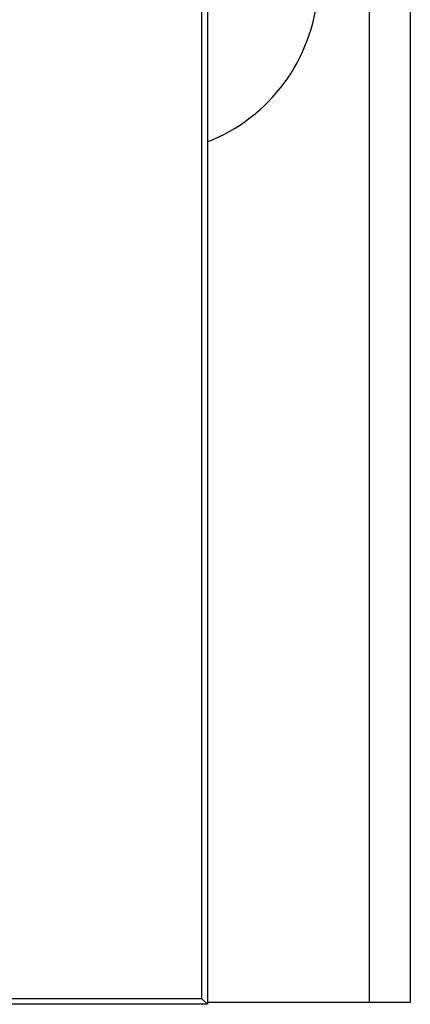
# Model space of a CAD drawing. Header units: millimetres. Extents: x -0.66 to 0.91, y -0.4 to 0.64.
# Tile 19 of 241: x 0.19903 to 0.20857, y -0.03602 to -0.01195. Entities that reach past the tile are written whole.
import ezdxf

# ---------------------------------------------------------------- set-up
doc = ezdxf.new("R2010")
doc.units = ezdxf.units.MM
doc.layers.add('FORMAT', color=7, linetype='Continuous')

msp = doc.modelspace()

# ---------------------------------------------------------------- linework, layer by layer
at = {"layer": 'FORMAT', "color": 7, "linetype": 'Continuous', "lineweight": 25}
for p, q in [((0.203614, 0.324067), (0.203614, -0.03602)), ((0.207571, -0.035976), (0.207571, 0.324024)), ((0.208571, 0.324024), (0.208571, -0.035976)), ((0.203483, -0.035889), (0.203483, 0.006136)), ((0.203614, -0.03602), (-0.026473, -0.03602)), ((0.203483, -0.035889), (-0.026342, -0.035889)), ((0.203483, -0.035889), (0.203614, -0.03602)), ((0.207571, -0.035976), (0.203614, -0.035976)), ((0.208571, -0.035976), (0.207571, -0.035976))]:
    msp.add_line(p, q, dxfattribs=at)
msp.add_arc((0.202071, -0.010976), 0.00425, 291.297394, 60.388416, dxfattribs=at)

doc.saveas('drawing.dxf')
